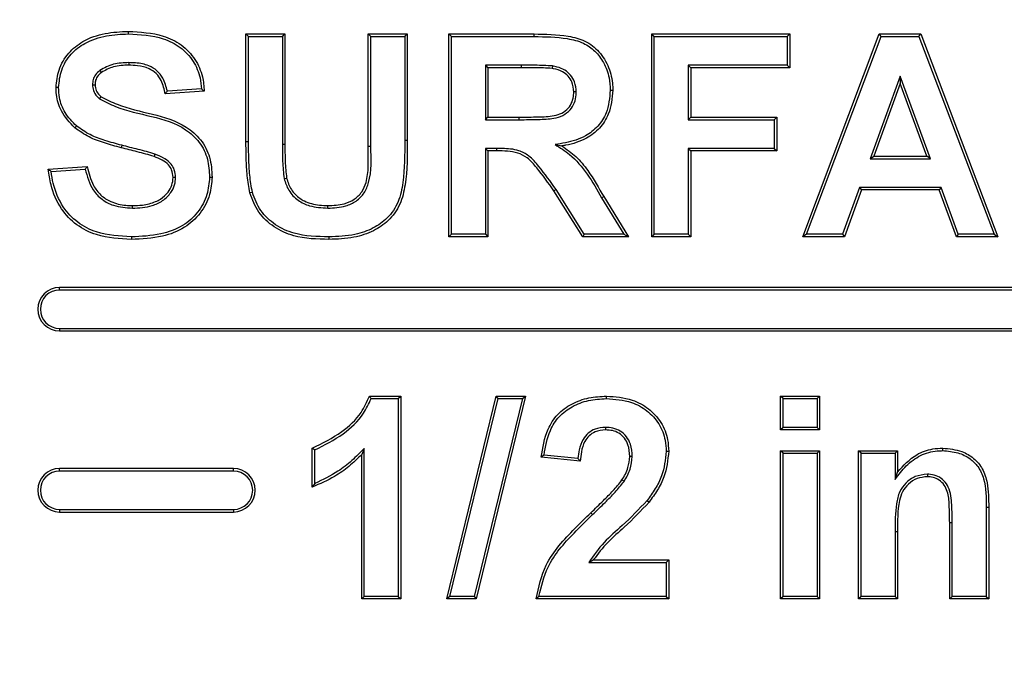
# Model space of a CAD drawing. Header units: inches. Extents: x 0.3 to 33.8, y 0.2 to 21.7.
# Tile 107 of 192: x 12.9824 to 13.0503, y 15.612 to 15.6573. Entities that reach past the tile are written whole.
import ezdxf

# ---------------------------------------------------------------- set-up
doc = ezdxf.new("R2010")
doc.units = ezdxf.units.IN
doc.header["$MEASUREMENT"] = 0
doc.layers.add('BORDERS', color=7, linetype='Continuous')
doc.styles.add('SLDTEXTSTYLE0', font='TXT', dxfattribs={"width": 0.75})
doc.dimstyles.new('SLDDIMSTYLE1', dxfattribs={"dimtxt": 0.137795, "dimasz": 0.13, "dimexe": 0, "dimexo": 0.0625, "dimgap": 0.034449, "dimtad": 1, "dimdec": 3, "dimlfac": 10, "dimrnd": 1e-09, "dimzin": 12, "dimdsep": 46, "dimtxsty": 'SLDTEXTSTYLE0', "dimsah": 1, "dimcen": 0.09, "dimadec": 0, "dimazin": 3, "dimtfac": 1, "dimtdec": 3, "dimtmove": 0, "dimatfit": 0, "dimfxl": 0, "dimfrac": 2, "dimtolj": 1, "dimtzin": 12, "dimarcsym": 0})

# ---------------------------------------------------------------- blocks, each defined once
blk = doc.blocks.new('_D_5')
at = {"layer": 'BORDERS'}
for p, q in [((13.95322, 15.925801), (13.95322, 16.175801)), ((13.16642, 15.925801), (13.99259, 15.925801)), ((13.95322, 15.925801), (13.95322, 15.176301)), ((13.528303, 15.707994), (13.528303, 15.749979)), ((13.528303, 15.749979), (13.747053, 15.749979)), ((13.747053, 15.749979), (13.747053, 15.707994)), ((13.528303, 15.402548), (13.528303, 15.360564)), ((13.747053, 15.360564), (13.747053, 15.402548)), ((13.528303, 15.360564), (13.747053, 15.360564)), ((12.874894, 15.176301), (13.99259, 15.176301)), ((13.95322, 15.176301), (13.95322, 14.926301))]:
    blk.add_line(p, q, dxfattribs=at)
for points in [[(13.95322, 15.925801), (13.97322, 16.055801), (13.93322, 16.055801)], [(13.95322, 15.176301), (13.93322, 15.046301), (13.97322, 15.046301)]]:
    blk.add_solid(points, dxfattribs=at)
at = {"layer": 'BORDERS', "char_height": 0.1377953, "attachment_point": 1, "rotation": 90, "style": 'SLDTEXTSTYLE0'}
for s, insert in [('7.495', (13.775592, 15.326187)), ('190', (13.569426, 15.402548))]:
    blk.add_mtext(s, dxfattribs=dict(at, insert=insert))

msp = doc.modelspace()

# ---------------------------------------------------------------- linework, layer by layer
at = {"color": 7, "linetype": 'Continuous', "lineweight": 25}
for p, q in [((12.989897, 15.656305), (12.989896, 15.65648)), ((12.998184, 15.656126), (12.998009, 15.656301)), ((12.998009, 15.656301), (13.000702, 15.656301)), ((12.998009, 15.648863), (12.998009, 15.656301)), ((12.998184, 15.656126), (13.000527, 15.656126)), ((12.998184, 15.648864), (12.998184, 15.656126)), ((13.000527, 15.656126), (13.000702, 15.656301)), ((13.000527, 15.656126), (13.000527, 15.648703)), ((13.000702, 15.656301), (13.000702, 15.648703)), ((13.00662, 15.656126), (13.006445, 15.656301)), ((13.006445, 15.648541), (13.006445, 15.656301)), ((13.006445, 15.656301), (13.009137, 15.656301)), ((13.00662, 15.64854), (13.00662, 15.656126)), ((13.00662, 15.656126), (13.008962, 15.656126)), ((13.008962, 15.656126), (13.009137, 15.656301)), ((13.008962, 15.656126), (13.008962, 15.648978)), ((13.009137, 15.656301), (13.009137, 15.648978)), ((13.012184, 15.656126), (13.012009, 15.656301)), ((13.012009, 15.656301), (13.017885, 15.656301)), ((13.012009, 15.642301), (13.012009, 15.656301)), ((13.012184, 15.656126), (13.017884, 15.656126)), ((13.012184, 15.642476), (13.012184, 15.656126)), ((13.017884, 15.656126), (13.017885, 15.656301)), ((13.026184, 15.656126), (13.026009, 15.656301)), ((13.026009, 15.642301), (13.026009, 15.656301)), ((13.026009, 15.656301), (13.035522, 15.656301)), ((13.026184, 15.642476), (13.026184, 15.656126)), ((13.026184, 15.656126), (13.035347, 15.656126)), ((13.035347, 15.656126), (13.035522, 15.656301)), ((13.035347, 15.656126), (13.035347, 15.654142)), ((13.035522, 15.656301), (13.035522, 15.653967)), ((13.03642, 15.642301), (13.041706, 15.656301)), ((13.036673, 15.642476), (13.041827, 15.656126)), ((13.041827, 15.656126), (13.041706, 15.656301)), ((13.041706, 15.656301), (13.044564, 15.656301)), ((13.041827, 15.656126), (13.044443, 15.656126)), ((13.044443, 15.656126), (13.044564, 15.656301)), ((13.044443, 15.656126), (13.049627, 15.642476)), ((13.044564, 15.656301), (13.049881, 15.642301)), ((12.987936, 15.653792), (12.988039, 15.65365)), ((12.98993, 15.654322), (12.98993, 15.654147)), ((13.01699, 15.654142), (13.014527, 15.654142)), ((13.014527, 15.654142), (13.014527, 15.650382)), ((13.014527, 15.654142), (13.014702, 15.653967)), ((13.014702, 15.653967), (13.014702, 15.650557)), ((13.01699, 15.653967), (13.014702, 15.653967)), ((13.01699, 15.654142), (13.01699, 15.653967)), ((13.019156, 15.654096), (13.01913, 15.653922)), ((13.028527, 15.654142), (13.028527, 15.650382)), ((13.028527, 15.654142), (13.028702, 15.653967)), ((13.035347, 15.654142), (13.028527, 15.654142)), ((13.035522, 15.653967), (13.028702, 15.653967)), ((13.028702, 15.653967), (13.028702, 15.650557)), ((13.035347, 15.654142), (13.035522, 15.653967)), ((13.04315, 15.6534), (13.041069, 15.64769)), ((13.04315, 15.6534), (13.04315, 15.65289)), ((13.04524, 15.64769), (13.04315, 15.6534)), ((12.985082, 15.652612), (12.984907, 15.652613)), ((12.987424, 15.652801), (12.987599, 15.652801)), ((12.995137, 15.652352), (12.992445, 15.652172)), ((12.994952, 15.652515), (12.992587, 15.652357)), ((13.023142, 15.652423), (13.023317, 15.652422)), ((13.04315, 15.65289), (13.041319, 15.647865)), ((13.04499, 15.647865), (13.04315, 15.65289)), ((12.987902, 15.651833), (12.988014, 15.651968)), ((13.0208, 15.652299), (13.020625, 15.652299)), ((13.014527, 15.650382), (13.014702, 15.650557)), ((13.014527, 15.650382), (13.016869, 15.650382)), ((13.014702, 15.650557), (13.016869, 15.650557)), ((13.016869, 15.650382), (13.016869, 15.650557)), ((13.028527, 15.650382), (13.028702, 15.650557)), ((13.028527, 15.650382), (13.03445, 15.650382)), ((13.028702, 15.650557), (13.034625, 15.650557)), ((13.03445, 15.650382), (13.034625, 15.650557)), ((13.03445, 15.650382), (13.03445, 15.648399)), ((13.034625, 15.650557), (13.034625, 15.648224)), ((12.986315, 15.649954), (12.9862, 15.649822)), ((13.008962, 15.648978), (13.009137, 15.648978)), ((12.989442, 15.648618), (12.989399, 15.648448)), ((12.998184, 15.648864), (12.998009, 15.648863)), ((13.000527, 15.648703), (13.000702, 15.648703)), ((13.00662, 15.64854), (13.006445, 15.648541)), ((13.014527, 15.648399), (13.014702, 15.648224)), ((13.015305, 15.648399), (13.014527, 15.648399)), ((13.014527, 15.648399), (13.014527, 15.642476)), ((13.015305, 15.648399), (13.015305, 15.648224)), ((13.019341, 15.648669), (13.019806, 15.648571)), ((13.03445, 15.648399), (13.028527, 15.648399)), ((13.028527, 15.648399), (13.028527, 15.642476)), ((13.028527, 15.648399), (13.028702, 15.648224)), ((13.03445, 15.648399), (13.034625, 15.648224)), ((12.99173, 15.648004), (12.991671, 15.647839)), ((13.015305, 15.648224), (13.014702, 15.648224)), ((13.014702, 15.648224), (13.014702, 15.642301)), ((13.028702, 15.648224), (13.028702, 15.642301)), ((13.034625, 15.648224), (13.028702, 15.648224)), ((13.041069, 15.64769), (13.041319, 15.647865)), ((13.041069, 15.64769), (13.04524, 15.64769)), ((13.041319, 15.647865), (13.04499, 15.647865)), ((13.04524, 15.64769), (13.04499, 15.647865)), ((12.984368, 15.646967), (12.987061, 15.647147)), ((12.984568, 15.646805), (12.986919, 15.646962)), ((12.993159, 15.646387), (12.992984, 15.646387)), ((12.995501, 15.646415), (12.995676, 15.646415)), ((13.00064, 15.646321), (13.000811, 15.646359)), ((13.019401, 15.645576), (13.019256, 15.645478)), ((13.021344, 15.642476), (13.019401, 15.645576)), ((13.04035, 15.645706), (13.039172, 15.642476)), ((13.040472, 15.645531), (13.039294, 15.642301)), ((13.045968, 15.645706), (13.04035, 15.645706)), ((13.04035, 15.645706), (13.040472, 15.645531)), ((13.045845, 15.645531), (13.040472, 15.645531)), ((13.045968, 15.645706), (13.045845, 15.645531)), ((13.047026, 15.642301), (13.045845, 15.645531)), ((13.047148, 15.642476), (13.045968, 15.645706)), ((12.998454, 15.645368), (12.998284, 15.645327)), ((13.021247, 15.642301), (13.019256, 15.645478)), ((13.022546, 15.644983), (13.022697, 15.645071)), ((13.022546, 15.644983), (13.024082, 15.642476)), ((13.022697, 15.645071), (13.024394, 15.642301)), ((12.990178, 15.644279), (12.990179, 15.644454)), ((13.003658, 15.644279), (13.003657, 15.644454)), ((12.990107, 15.642296), (12.990106, 15.642121)), ((13.003739, 15.642296), (13.003739, 15.642121)), ((13.012184, 15.642476), (13.012009, 15.642301)), ((13.014702, 15.642301), (13.012009, 15.642301)), ((13.014527, 15.642476), (13.012184, 15.642476)), ((13.014527, 15.642476), (13.014702, 15.642301)), ((13.021344, 15.642476), (13.021247, 15.642301)), ((13.024394, 15.642301), (13.021247, 15.642301)), ((13.024082, 15.642476), (13.021344, 15.642476)), ((13.024082, 15.642476), (13.024394, 15.642301)), ((13.026184, 15.642476), (13.026009, 15.642301)), ((13.028702, 15.642301), (13.026009, 15.642301)), ((13.028527, 15.642476), (13.026184, 15.642476)), ((13.028527, 15.642476), (13.028702, 15.642301)), ((13.036673, 15.642476), (13.03642, 15.642301)), ((13.039294, 15.642301), (13.03642, 15.642301)), ((13.039172, 15.642476), (13.036673, 15.642476)), ((13.039172, 15.642476), (13.039294, 15.642301)), ((13.047148, 15.642476), (13.047026, 15.642301)), ((13.049881, 15.642301), (13.047026, 15.642301)), ((13.049627, 15.642476), (13.047148, 15.642476)), ((13.049627, 15.642476), (13.049881, 15.642301)), ((13.08215, 15.638801), (12.98515, 15.638801)), ((12.98515, 15.638626), (12.98515, 15.638801)), ((13.08215, 15.638626), (12.98515, 15.638626)), ((12.98515, 15.635976), (13.08215, 15.635976)), ((12.98515, 15.635976), (12.98515, 15.635801)), ((12.98515, 15.635801), (13.08215, 15.635801)), ((13.006529, 15.631301), (13.008689, 15.631301)), ((13.008514, 15.631126), (13.008689, 15.631301)), ((13.008689, 15.631301), (13.008689, 15.617301)), ((13.011863, 15.617301), (13.015276, 15.631301)), ((13.017304, 15.631301), (13.013894, 15.617301)), ((13.015276, 15.631301), (13.017304, 15.631301)), ((13.015414, 15.631126), (13.015276, 15.631301)), ((13.017081, 15.631126), (13.017304, 15.631301)), ((13.022879, 15.631126), (13.022879, 15.631301)), ((13.034894, 15.631301), (13.037586, 15.631301)), ((13.035069, 15.631126), (13.034894, 15.631301)), ((13.034894, 15.628967), (13.034894, 15.631301)), ((13.037411, 15.631126), (13.037586, 15.631301)), ((13.037586, 15.631301), (13.037586, 15.628967)), ((13.00665, 15.631126), (13.008514, 15.631126)), ((13.008514, 15.631126), (13.008514, 15.617476)), ((13.012086, 15.617476), (13.015414, 15.631126)), ((13.017081, 15.631126), (13.013756, 15.617476)), ((13.015414, 15.631126), (13.017081, 15.631126)), ((13.035069, 15.629142), (13.035069, 15.631126)), ((13.035069, 15.631126), (13.037411, 15.631126)), ((13.037411, 15.631126), (13.037411, 15.629142)), ((13.022824, 15.629142), (13.022823, 15.628967)), ((13.035069, 15.629142), (13.034894, 15.628967)), ((13.037586, 15.628967), (13.034894, 15.628967)), ((13.037411, 15.629142), (13.035069, 15.629142)), ((13.037411, 15.629142), (13.037586, 15.628967)), ((13.002586, 15.625019), (13.002586, 15.627711)), ((13.002761, 15.625275), (13.002761, 15.62759)), ((13.006171, 15.627695), (13.005996, 15.627268)), ((13.005996, 15.617301), (13.005996, 15.627268)), ((13.006171, 15.617476), (13.006171, 15.627695)), ((13.020912, 15.627005), (13.018576, 15.627234)), ((13.027001, 15.627492), (13.027176, 15.627492)), ((13.034894, 15.627531), (13.037586, 15.627531)), ((13.035069, 15.627356), (13.034894, 15.627531)), ((13.034894, 15.617301), (13.034894, 15.627531)), ((13.035069, 15.617476), (13.035069, 15.627356)), ((13.035069, 15.627356), (13.037411, 15.627356)), ((13.037411, 15.627356), (13.037586, 15.627531)), ((13.037411, 15.627356), (13.037411, 15.617476)), ((13.037586, 15.627531), (13.037586, 15.617301)), ((13.040453, 15.627356), (13.040278, 15.627531)), ((13.040278, 15.617301), (13.040278, 15.627531)), ((13.040278, 15.627531), (13.042971, 15.627531)), ((13.040453, 15.627356), (13.042796, 15.627356)), ((13.040453, 15.617476), (13.040453, 15.627356)), ((13.042796, 15.627356), (13.042971, 15.627531)), ((13.042796, 15.627356), (13.042796, 15.625554)), ((13.042971, 15.627531), (13.042971, 15.626056)), ((13.046081, 15.627536), (13.046081, 15.627711)), ((13.021073, 15.626813), (13.018381, 15.627077)), ((13.024659, 15.627129), (13.024484, 15.62713)), ((12.98515, 15.626126), (12.98515, 15.626301)), ((12.99715, 15.626301), (12.98515, 15.626301)), ((12.99715, 15.626126), (12.98515, 15.626126)), ((12.99715, 15.626126), (12.99715, 15.626301)), ((13.042796, 15.625554), (13.042971, 15.626056)), ((13.04502, 15.625912), (13.045021, 15.625737)), ((13.024097, 15.625416), (13.023951, 15.625512)), ((13.02568, 15.624088), (13.025819, 15.623981)), ((12.98515, 15.623476), (12.99715, 15.623476)), ((12.98515, 15.623476), (12.98515, 15.623301)), ((12.98515, 15.623301), (12.99715, 15.623301)), ((12.99715, 15.623476), (12.99715, 15.623301)), ((13.021929, 15.623126), (13.021808, 15.623252)), ((13.049078, 15.623627), (13.049253, 15.623628)), ((13.049078, 15.623627), (13.049078, 15.617476)), ((13.049253, 15.623628), (13.049253, 15.617301)), ((13.046736, 15.622551), (13.046561, 15.622551)), ((13.046561, 15.617301), (13.046561, 15.622551)), ((13.046736, 15.617476), (13.046736, 15.622551)), ((13.042796, 15.621959), (13.042971, 15.621959)), ((13.042796, 15.621959), (13.042796, 15.617476)), ((13.042971, 15.621959), (13.042971, 15.617301)), ((13.021662, 15.619818), (13.021974, 15.619993)), ((13.021662, 15.619818), (13.027001, 15.619818)), ((13.021974, 15.619993), (13.027176, 15.619993)), ((13.027001, 15.619818), (13.027176, 15.619993)), ((13.027001, 15.619818), (13.027001, 15.617476)), ((13.027176, 15.619993), (13.027176, 15.617301)), ((13.006171, 15.617476), (13.005996, 15.617301)), ((13.008689, 15.617301), (13.005996, 15.617301)), ((13.008514, 15.617476), (13.006171, 15.617476)), ((13.008514, 15.617476), (13.008689, 15.617301)), ((13.012086, 15.617476), (13.011863, 15.617301)), ((13.013894, 15.617301), (13.011863, 15.617301)), ((13.013756, 15.617476), (13.012086, 15.617476)), ((13.013756, 15.617476), (13.013894, 15.617301)), ((13.027176, 15.617301), (13.018022, 15.617301)), ((13.027001, 15.617476), (13.018223, 15.617476)), ((13.027001, 15.617476), (13.027176, 15.617301)), ((13.035069, 15.617476), (13.034894, 15.617301)), ((13.037586, 15.617301), (13.034894, 15.617301)), ((13.037411, 15.617476), (13.035069, 15.617476)), ((13.037411, 15.617476), (13.037586, 15.617301)), ((13.040453, 15.617476), (13.040278, 15.617301)), ((13.042971, 15.617301), (13.040278, 15.617301)), ((13.042796, 15.617476), (13.040453, 15.617476)), ((13.042796, 15.617476), (13.042971, 15.617301)), ((13.046736, 15.617476), (13.046561, 15.617301)), ((13.049253, 15.617301), (13.046561, 15.617301)), ((13.049078, 15.617476), (13.046736, 15.617476)), ((13.049078, 15.617476), (13.049253, 15.617301))]:
    msp.add_line(p, q, dxfattribs=at)
at = {"color": 7, "linetype": 'Continuous', "lineweight": 25, "flags": 128}
msp.add_lwpolyline([(13.002761, 15.62759), (13.002674, 15.62765), (13.002586, 15.627711)], dxfattribs=at)
at = {"color": 7, "linetype": 'Continuous', "lineweight": 25}
for centre, radius, start, end in [((12.98515, 15.637301), 0.0015, 90, 270), ((12.98515, 15.637301), 0.001325, 90, 270), ((12.98515, 15.624801), 0.0015, 90, 270), ((12.98515, 15.624801), 0.001325, 90, 270), ((12.99715, 15.624801), 0.0015, 270, 90), ((12.99715, 15.624801), 0.001325, 270, 90)]:
    msp.add_arc(centre, radius, start, end, dxfattribs=at)
for points, knots in [([(12.984907, 15.652613), (12.984948, 15.653019), (12.985035, 15.653877), (12.98571, 15.655014), (12.986829, 15.655912), (12.988279, 15.656409), (12.989359, 15.656457), (12.989896, 15.65648)], [0, 0, 0, 0, 0.1720521, 0.3633357, 0.5420264, 0.7723935, 1, 1, 1, 1]), ([(12.989896, 15.65648), (12.990713, 15.656438), (12.991993, 15.656372), (12.993588, 15.655611), (12.994539, 15.654608), (12.995043, 15.653455), (12.995109, 15.652687), (12.995137, 15.652352)], [0, 0, 0, 0, 0.324005, 0.507748, 0.692581, 0.865868, 1, 1, 1, 1]), ([(12.985082, 15.652612), (12.985125, 15.653019), (12.985215, 15.653855), (12.985884, 15.654944), (12.986972, 15.655785), (12.988362, 15.656241), (12.989393, 15.656284), (12.989897, 15.656305)], [0, 0, 0, 0, 0.1791571, 0.367959, 0.5448475, 0.777805, 1, 1, 1, 1]), ([(12.989897, 15.656305), (12.990715, 15.656263), (12.991974, 15.656198), (12.993519, 15.655439), (12.994413, 15.654473), (12.994855, 15.653431), (12.994925, 15.652767), (12.994952, 15.652515)], [0, 0, 0, 0, 0.344295, 0.529802, 0.716358, 0.8925, 1, 1, 1, 1]), ([(13.017884, 15.656126), (13.018653, 15.656114), (13.019805, 15.656097), (13.021262, 15.655749), (13.022127, 15.655143), (13.022734, 15.654308), (13.023094, 15.653372), (13.023127, 15.652711), (13.023142, 15.652423)], [0, 0, 0, 0, 0.312097, 0.468159, 0.600181, 0.731865, 0.883021, 1, 1, 1, 1]), ([(13.017885, 15.656301), (13.018674, 15.656289), (13.019865, 15.656272), (13.021437, 15.65588), (13.022439, 15.655104), (13.02309, 15.654013), (13.023305, 15.653065), (13.023315, 15.652535), (13.023317, 15.652422)], [0, 0, 0, 0, 0.309186, 0.466426, 0.625791, 0.791999, 0.955795, 1, 1, 1, 1]), ([(12.987936, 15.653792), (12.987825, 15.653698), (12.987619, 15.653523), (12.987451, 15.653162), (12.987433, 15.652919), (12.987424, 15.652801)], [0, 0, 0, 0, 0.372574, 0.69449, 1, 1, 1, 1]), ([(12.98993, 15.654322), (12.989752, 15.654317), (12.989397, 15.654307), (12.988701, 15.654205), (12.988239, 15.653956), (12.987936, 15.653792)], [0, 0, 0, 0, 0.25514, 0.51072, 1, 1, 1, 1]), ([(12.98993, 15.654147), (12.989752, 15.654142), (12.989397, 15.654131), (12.988737, 15.65403), (12.988309, 15.653797), (12.988039, 15.65365)], [0, 0, 0, 0, 0.269262, 0.539035, 1, 1, 1, 1]), ([(12.992587, 15.652357), (12.992505, 15.652668), (12.992366, 15.653189), (12.99189, 15.653792), (12.991238, 15.654175), (12.990554, 15.654307), (12.990086, 15.654318), (12.98993, 15.654322)], [0, 0, 0, 0, 0.261636, 0.438008, 0.614885, 0.871744, 1, 1, 1, 1]), ([(12.992445, 15.652172), (12.992375, 15.652485), (12.992261, 15.652993), (12.991844, 15.653593), (12.991272, 15.65397), (12.990604, 15.654128), (12.990129, 15.654141), (12.98993, 15.654147)], [0, 0, 0, 0, 0.2672401, 0.4333943, 0.6004867, 0.8322928, 1, 1, 1, 1]), ([(13.019156, 15.654096), (13.018955, 15.654108), (13.018554, 15.654134), (13.017832, 15.65414), (13.01731, 15.654141), (13.01699, 15.654142)], [0, 0, 0, 0, 0.278297, 0.556183, 1, 1, 1, 1]), ([(13.01913, 15.653922), (13.018929, 15.653935), (13.018528, 15.653959), (13.017814, 15.653965), (13.017302, 15.653967), (13.01699, 15.653967)], [0, 0, 0, 0, 0.281804, 0.563161, 1, 1, 1, 1]), ([(13.020625, 15.652299), (13.020604, 15.652537), (13.02057, 15.652938), (13.020249, 15.653412), (13.019818, 15.653744), (13.019414, 15.653867), (13.019166, 15.653915), (13.01913, 15.653922)], [0, 0, 0, 0, 0.290777, 0.488712, 0.686326, 0.954902, 1, 1, 1, 1]), ([(13.0208, 15.652299), (13.020781, 15.652536), (13.020748, 15.652953), (13.020433, 15.653474), (13.020011, 15.65383), (13.019561, 15.654014), (13.019267, 15.654073), (13.019156, 15.654096)], [0, 0, 0, 0, 0.262987, 0.463149, 0.663087, 0.873552, 1, 1, 1, 1]), ([(12.988039, 15.65365), (12.987928, 15.653555), (12.987734, 15.653387), (12.987615, 15.653066), (12.987604, 15.652879), (12.987599, 15.652801)], [0, 0, 0, 0, 0.435692, 0.762198, 1, 1, 1, 1]), ([(12.9862, 15.649822), (12.985853, 15.650191), (12.985237, 15.650847), (12.984932, 15.651894), (12.984912, 15.652447), (12.984907, 15.652613)], [0, 0, 0, 0, 0.473799, 0.842965, 1, 1, 1, 1]), ([(12.986315, 15.649954), (12.986031, 15.650247), (12.98549, 15.650804), (12.985127, 15.651777), (12.985094, 15.652377), (12.985082, 15.652612)], [0, 0, 0, 0, 0.402466, 0.76658, 1, 1, 1, 1]), ([(12.987424, 15.652801), (12.987436, 15.652664), (12.987463, 15.652368), (12.987672, 15.652043), (12.987845, 15.651885), (12.987902, 15.651833)], [0, 0, 0, 0, 0.368617, 0.790901, 1, 1, 1, 1]), ([(12.987599, 15.652801), (12.987614, 15.652662), (12.987643, 15.652393), (12.98784, 15.652126), (12.987975, 15.652004), (12.988014, 15.651968)], [0, 0, 0, 0, 0.430064, 0.8328123, 1, 1, 1, 1]), ([(12.992587, 15.652357), (12.99257, 15.652335), (12.992538, 15.652293), (12.992491, 15.652231), (12.99246, 15.652192), (12.992445, 15.652172)], [0, 0, 0, 0, 0.364016, 0.682008, 1, 1, 1, 1]), ([(12.994952, 15.652515), (12.994983, 15.652488), (12.995045, 15.652433), (12.995107, 15.652379), (12.995137, 15.652352)], [0, 0, 0, 0, 0.5, 1, 1, 1, 1]), ([(13.023142, 15.652423), (13.023096, 15.651887), (13.023018, 15.650985), (13.022327, 15.649895), (13.021357, 15.649137), (13.020294, 15.648822), (13.019579, 15.648707), (13.019341, 15.648669)], [0, 0, 0, 0, 0.2673093, 0.4502289, 0.6336059, 0.8781139, 1, 1, 1, 1]), ([(13.023317, 15.652422), (13.023267, 15.651857), (13.023182, 15.650906), (13.022447, 15.649763), (13.021428, 15.648975), (13.020476, 15.648687), (13.019893, 15.648586), (13.019806, 15.648571)], [0, 0, 0, 0, 0.291989, 0.490915, 0.690286, 0.953845, 1, 1, 1, 1]), ([(12.987902, 15.651833), (12.988266, 15.651643), (12.990138, 15.650669), (12.992909, 15.650625), (12.99485, 15.648867), (12.995431, 15.647689), (12.995478, 15.646836), (12.995501, 15.646415)], [0, 0, 0, 0, 0.120927, 0.623215, 0.749625, 0.876337, 1, 1, 1, 1]), ([(12.988014, 15.651968), (12.98838, 15.651782), (12.990235, 15.650843), (12.992967, 15.650761), (12.994943, 15.649036), (12.995594, 15.647797), (12.995648, 15.64688), (12.995676, 15.646415)], [0, 0, 0, 0, 0.119346, 0.604839, 0.734998, 0.865475, 1, 1, 1, 1]), ([(13.016869, 15.650382), (13.017304, 15.650387), (13.018101, 15.650397), (13.019113, 15.65043), (13.019881, 15.650644), (13.020388, 15.651026), (13.020703, 15.651542), (13.020786, 15.651984), (13.020797, 15.652234), (13.0208, 15.652299)], [0, 0, 0, 0, 0.261498, 0.47871, 0.606048, 0.734139, 0.849747, 0.960853, 1, 1, 1, 1]), ([(13.016869, 15.650557), (13.017304, 15.650563), (13.018106, 15.650573), (13.019099, 15.6506), (13.019814, 15.650814), (13.020257, 15.65115), (13.020536, 15.651606), (13.020612, 15.652006), (13.020622, 15.652235), (13.020625, 15.652299)], [0, 0, 0, 0, 0.276634, 0.510141, 0.627374, 0.745202, 0.854271, 0.959398, 1, 1, 1, 1]), ([(12.989399, 15.648448), (12.989012, 15.648553), (12.98826, 15.648756), (12.987151, 15.649156), (12.98652, 15.649598), (12.9862, 15.649822)], [0, 0, 0, 0, 0.343603, 0.667034, 1, 1, 1, 1]), ([(12.989442, 15.648618), (12.989055, 15.648723), (12.988316, 15.648922), (12.987234, 15.649313), (12.986624, 15.649738), (12.986315, 15.649954)], [0, 0, 0, 0, 0.3518969, 0.6713235, 1, 1, 1, 1]), ([(13.008962, 15.648978), (13.008964, 15.647997), (13.008966, 15.646565), (13.008589, 15.644692), (13.007844, 15.643581), (13.006769, 15.642832), (13.005395, 15.642351), (13.004342, 15.642316), (13.003739, 15.642296)], [0, 0, 0, 0, 0.294748, 0.4306, 0.568136, 0.684744, 0.819581, 1, 1, 1, 1]), ([(13.009137, 15.648978), (13.009143, 15.647944), (13.009151, 15.646448), (13.008705, 15.644513), (13.007907, 15.643397), (13.006776, 15.642636), (13.005373, 15.642174), (13.004317, 15.64214), (13.003739, 15.642121)], [0, 0, 0, 0, 0.302053, 0.437168, 0.573717, 0.692128, 0.831211, 1, 1, 1, 1]), ([(12.991671, 15.647839), (12.991479, 15.647899), (12.991095, 15.648017), (12.990521, 15.648164), (12.989956, 15.64831), (12.989585, 15.648402), (12.989399, 15.648448)], [0, 0, 0, 0, 0.256205, 0.51231, 0.75615, 1, 1, 1, 1]), ([(12.99173, 15.648004), (12.991538, 15.648064), (12.991154, 15.648182), (12.990577, 15.64833), (12.990007, 15.648477), (12.98963, 15.648571), (12.989442, 15.648618)], [0, 0, 0, 0, 0.254384, 0.508678, 0.754334, 1, 1, 1, 1]), ([(12.998284, 15.645327), (12.998215, 15.645723), (12.99808, 15.646505), (12.998023, 15.64769), (12.998014, 15.648472), (12.998009, 15.648863)], [0, 0, 0, 0, 0.339669, 0.669459, 1, 1, 1, 1]), ([(12.998454, 15.645368), (12.998386, 15.645765), (12.998253, 15.64654), (12.998198, 15.647711), (12.998189, 15.648479), (12.998184, 15.648864)], [0, 0, 0, 0, 0.343674, 0.67148, 1, 1, 1, 1]), ([(13.000527, 15.648703), (13.000527, 15.648502), (13.000528, 15.6481), (13.000537, 15.647305), (13.000599, 15.646713), (13.00064, 15.646321)], [0, 0, 0, 0, 0.252464, 0.50495, 1, 1, 1, 1]), ([(13.000702, 15.648703), (13.000702, 15.648503), (13.000703, 15.648101), (13.000712, 15.647318), (13.000772, 15.646738), (13.000811, 15.646359)], [0, 0, 0, 0, 0.2564514, 0.512925, 1, 1, 1, 1]), ([(13.003657, 15.644454), (13.004042, 15.64447), (13.004674, 15.644497), (13.00549, 15.644851), (13.006037, 15.645367), (13.006521, 15.646528), (13.006438, 15.647628), (13.006444, 15.648456), (13.006445, 15.648541)], [0, 0, 0, 0, 0.196422, 0.322713, 0.449254, 0.573382, 0.956314, 1, 1, 1, 1]), ([(13.003658, 15.644279), (13.004078, 15.644298), (13.004762, 15.644327), (13.005631, 15.644734), (13.006207, 15.645297), (13.00671, 15.646586), (13.006659, 15.647695), (13.00662, 15.64854)], [0, 0, 0, 0, 0.20432, 0.333417, 0.462633, 0.590122, 1, 1, 1, 1]), ([(13.019401, 15.645576), (13.019018, 15.646112), (13.018439, 15.64692), (13.017612, 15.64788), (13.016728, 15.648343), (13.015946, 15.648393), (13.015435, 15.648397), (13.015305, 15.648399)], [0, 0, 0, 0, 0.374267, 0.564695, 0.709898, 0.926003, 1, 1, 1, 1]), ([(13.019341, 15.648669), (13.019681, 15.648453), (13.020538, 15.647909), (13.021621, 15.646626), (13.022233, 15.645539), (13.022546, 15.644983)], [0, 0, 0, 0, 0.243394, 0.612846, 1, 1, 1, 1]), ([(13.019806, 15.648571), (13.020138, 15.648341), (13.020822, 15.647868), (13.021793, 15.646664), (13.02235, 15.645683), (13.022697, 15.645071)], [0, 0, 0, 0, 0.26291, 0.540726, 1, 1, 1, 1]), ([(12.992984, 15.646387), (12.992966, 15.646571), (12.992936, 15.646891), (12.992651, 15.647318), (12.992222, 15.647627), (12.991861, 15.647766), (12.991671, 15.647839)], [0, 0, 0, 0, 0.259629, 0.450427, 0.710178, 1, 1, 1, 1]), ([(12.993159, 15.646387), (12.993143, 15.64657), (12.993114, 15.646907), (12.992842, 15.647374), (12.992372, 15.647753), (12.991962, 15.647914), (12.99173, 15.648004)], [0, 0, 0, 0, 0.23482, 0.433023, 0.679207, 1, 1, 1, 1]), ([(13.019256, 15.645478), (13.018872, 15.646014), (13.018303, 15.646808), (13.0175, 15.647744), (13.016543, 15.648233), (13.015802, 15.648227), (13.015305, 15.648224)], [0, 0, 0, 0, 0.386841, 0.573838, 0.713837, 1, 1, 1, 1]), ([(12.984568, 15.646805), (12.984534, 15.646832), (12.984468, 15.646886), (12.984401, 15.64694), (12.984368, 15.646967)], [0, 0, 0, 0, 0.5, 1, 1, 1, 1]), ([(12.990106, 15.642121), (12.98929, 15.642167), (12.987962, 15.642241), (12.986282, 15.643059), (12.985149, 15.644262), (12.984566, 15.645654), (12.984422, 15.646609), (12.984368, 15.646967)], [0, 0, 0, 0, 0.289816, 0.471635, 0.65423, 0.870325, 1, 1, 1, 1]), ([(12.986919, 15.646962), (12.986942, 15.646993), (12.986989, 15.647054), (12.987037, 15.647116), (12.987061, 15.647147)], [0, 0, 0, 0, 0.5, 1, 1, 1, 1]), ([(12.986919, 15.646962), (12.987058, 15.646464), (12.98728, 15.645675), (12.988048, 15.644846), (12.988988, 15.644359), (12.989733, 15.644309), (12.990178, 15.644279)], [0, 0, 0, 0, 0.329182, 0.521817, 0.714358, 1, 1, 1, 1]), ([(12.987061, 15.647147), (12.98717, 15.6467), (12.987346, 15.645979), (12.987962, 15.645145), (12.988745, 15.644652), (12.989523, 15.644474), (12.990026, 15.644459), (12.990179, 15.644454)], [0, 0, 0, 0, 0.300559, 0.48393, 0.66792, 0.899014, 1, 1, 1, 1]), ([(12.990107, 15.642296), (12.989289, 15.642342), (12.987982, 15.642415), (12.98635, 15.643231), (12.985272, 15.644403), (12.98475, 15.645683), (12.984612, 15.646534), (12.984568, 15.646805)], [0, 0, 0, 0, 0.305934, 0.489458, 0.673741, 0.89629, 1, 1, 1, 1]), ([(12.995676, 15.646415), (12.99564, 15.646009), (12.995562, 15.645123), (12.994907, 15.643877), (12.993772, 15.642837), (12.992095, 15.64221), (12.990826, 15.642153), (12.990106, 15.642121)], [0, 0, 0, 0, 0.153744, 0.335395, 0.519287, 0.727396, 1, 1, 1, 1]), ([(12.995501, 15.646415), (12.995463, 15.646009), (12.995383, 15.645144), (12.994734, 15.643944), (12.993625, 15.642957), (12.992008, 15.642378), (12.990788, 15.642326), (12.990107, 15.642296)], [0, 0, 0, 0, 0.159403, 0.339437, 0.521161, 0.732356, 1, 1, 1, 1]), ([(12.990178, 15.644279), (12.990642, 15.644302), (12.991373, 15.644338), (12.992287, 15.644766), (12.992818, 15.645283), (12.993116, 15.645855), (12.993145, 15.646221), (12.993159, 15.646387)], [0, 0, 0, 0, 0.339271, 0.535046, 0.731336, 0.877741, 1, 1, 1, 1]), ([(12.990179, 15.644454), (12.990408, 15.644461), (12.9908, 15.644471), (12.991333, 15.644572), (12.991755, 15.644706), (12.99221, 15.644953), (12.99262, 15.645326), (12.992934, 15.64585), (12.992967, 15.64621), (12.992984, 15.646387)], [0, 0, 0, 0, 0.180557, 0.309791, 0.428288, 0.52929, 0.717375, 0.86105, 1, 1, 1, 1]), ([(13.00064, 15.646321), (13.000728, 15.646043), (13.000915, 15.645459), (13.001566, 15.644797), (13.002512, 15.644344), (13.00323, 15.644304), (13.003658, 15.644279)], [0, 0, 0, 0, 0.21896, 0.460075, 0.678706, 1, 1, 1, 1]), ([(13.000811, 15.646359), (13.0009, 15.646079), (13.001034, 15.64566), (13.001411, 15.645222), (13.001714, 15.644958), (13.00209, 15.644739), (13.002544, 15.644573), (13.00309, 15.644472), (13.003467, 15.64446), (13.003657, 15.644454)], [0, 0, 0, 0, 0.232751, 0.348546, 0.45998, 0.555358, 0.696611, 0.846829, 1, 1, 1, 1]), ([(13.003739, 15.642121), (13.002912, 15.642137), (13.001588, 15.642163), (12.999925, 15.642921), (12.998804, 15.643941), (12.998457, 15.644867), (12.998284, 15.645327)], [0, 0, 0, 0, 0.357396, 0.572251, 0.787605, 1, 1, 1, 1]), ([(13.003739, 15.642296), (13.002923, 15.642311), (13.00163, 15.642334), (13.000018, 15.643074), (12.99895, 15.644048), (12.998618, 15.644931), (12.998454, 15.645368)], [0, 0, 0, 0, 0.365264, 0.577838, 0.790931, 1, 1, 1, 1]), ([(13.002586, 15.627711), (13.003284, 15.628053), (13.004547, 15.628671), (13.00592, 15.629955), (13.006355, 15.630916), (13.006529, 15.631301)], [0, 0, 0, 0, 0.4253777, 0.7697493, 1, 1, 1, 1]), ([(13.00665, 15.631126), (13.00663, 15.631155), (13.00659, 15.631213), (13.00655, 15.631271), (13.006529, 15.631301)], [0, 0, 0, 0, 0.5, 1, 1, 1, 1]), ([(13.018381, 15.627077), (13.018485, 15.62774), (13.018652, 15.628807), (13.019464, 15.63008), (13.020475, 15.630812), (13.021648, 15.631237), (13.022474, 15.63128), (13.022879, 15.631301)], [0, 0, 0, 0, 0.289144, 0.465104, 0.641356, 0.82373, 1, 1, 1, 1]), ([(13.022879, 15.631301), (13.023486, 15.631261), (13.024522, 15.631193), (13.025825, 15.630477), (13.026697, 15.629519), (13.027125, 15.628453), (13.027162, 15.62776), (13.027176, 15.627492)], [0, 0, 0, 0, 0.280239, 0.478628, 0.67692, 0.87533, 1, 1, 1, 1]), ([(13.002761, 15.62759), (13.00343, 15.627926), (13.004695, 15.628562), (13.006041, 15.629831), (13.006488, 15.630781), (13.00665, 15.631126)], [0, 0, 0, 0, 0.417234, 0.788319, 1, 1, 1, 1]), ([(13.018576, 15.627234), (13.018678, 15.627815), (13.018844, 15.628771), (13.019574, 15.629932), (13.020515, 15.63063), (13.021646, 15.631059), (13.022462, 15.631103), (13.022879, 15.631126)], [0, 0, 0, 0, 0.271716, 0.446718, 0.622091, 0.806985, 1, 1, 1, 1]), ([(13.022879, 15.631126), (13.023466, 15.631088), (13.024462, 15.631024), (13.025713, 15.630339), (13.026545, 15.629425), (13.026953, 15.628407), (13.026988, 15.627747), (13.027001, 15.627492)], [0, 0, 0, 0, 0.283085, 0.480774, 0.678358, 0.876064, 1, 1, 1, 1]), ([(13.022824, 15.629142), (13.022575, 15.629123), (13.02214, 15.629088), (13.021602, 15.628758), (13.021201, 15.628273), (13.020991, 15.627656), (13.020936, 15.627205), (13.020912, 15.627005)], [0, 0, 0, 0, 0.230349, 0.402355, 0.574282, 0.810911, 1, 1, 1, 1]), ([(13.022823, 15.628967), (13.022573, 15.628946), (13.022157, 15.628909), (13.021666, 15.628577), (13.021318, 15.62811), (13.021135, 15.627494), (13.021093, 15.627031), (13.021073, 15.626813)], [0, 0, 0, 0, 0.237088, 0.394716, 0.552283, 0.790185, 1, 1, 1, 1]), ([(13.024484, 15.62713), (13.024467, 15.62741), (13.02444, 15.627861), (13.024141, 15.628419), (13.02376, 15.62876), (13.023297, 15.628943), (13.02298, 15.628959), (13.022823, 15.628967)], [0, 0, 0, 0, 0.295557, 0.478191, 0.661627, 0.833055, 1, 1, 1, 1]), ([(13.024659, 15.627129), (13.024641, 15.627424), (13.024611, 15.627912), (13.024286, 15.628523), (13.023861, 15.628908), (13.023346, 15.629114), (13.022995, 15.629133), (13.022824, 15.629142)], [0, 0, 0, 0, 0.284559, 0.471138, 0.658457, 0.833554, 1, 1, 1, 1]), ([(13.005996, 15.627268), (13.005708, 15.626987), (13.005131, 15.626425), (13.004, 15.625633), (13.003108, 15.625245), (13.002586, 15.625019)], [0, 0, 0, 0, 0.292938, 0.586234, 1, 1, 1, 1]), ([(13.006171, 15.627695), (13.005891, 15.627407), (13.00533, 15.62683), (13.004217, 15.62596), (13.003306, 15.625531), (13.002761, 15.625275)], [0, 0, 0, 0, 0.28591, 0.572569, 1, 1, 1, 1]), ([(13.018576, 15.627234), (13.018544, 15.627208), (13.018479, 15.627155), (13.018414, 15.627103), (13.018381, 15.627077)], [0, 0, 0, 0, 0.5, 1, 1, 1, 1]), ([(13.027001, 15.627492), (13.026941, 15.626911), (13.026847, 15.626002), (13.026264, 15.624893), (13.025876, 15.624358), (13.02568, 15.624088)], [0, 0, 0, 0, 0.4663154, 0.7300388, 1, 1, 1, 1]), ([(13.027176, 15.627492), (13.027113, 15.626887), (13.027016, 15.625946), (13.026415, 15.624803), (13.026019, 15.624257), (13.025819, 15.623981)], [0, 0, 0, 0, 0.470907, 0.732392, 1, 1, 1, 1]), ([(13.042796, 15.625554), (13.043039, 15.625875), (13.043528, 15.626522), (13.044511, 15.627263), (13.045432, 15.627518), (13.045955, 15.627532), (13.046081, 15.627536)], [0, 0, 0, 0, 0.301469, 0.607099, 0.905477, 1, 1, 1, 1]), ([(13.042971, 15.626056), (13.043376, 15.626507), (13.044047, 15.627253), (13.045234, 15.62767), (13.045853, 15.6277), (13.046081, 15.627711)], [0, 0, 0, 0, 0.4900065, 0.8122042, 1, 1, 1, 1]), ([(13.046081, 15.627711), (13.046531, 15.627665), (13.047294, 15.627588), (13.048255, 15.627049), (13.048876, 15.62628), (13.049246, 15.625099), (13.04925, 15.624193), (13.049253, 15.623628)], [0, 0, 0, 0, 0.2266942, 0.3843383, 0.5436127, 0.7150342, 1, 1, 1, 1]), ([(13.046081, 15.627536), (13.046434, 15.627507), (13.047101, 15.627452), (13.047946, 15.627044), (13.04858, 15.626423), (13.04908, 15.625276), (13.049079, 15.624295), (13.049078, 15.623627)], [0, 0, 0, 0, 0.186562, 0.352717, 0.485799, 0.649698, 1, 1, 1, 1]), ([(13.020912, 15.627005), (13.020931, 15.626982), (13.020968, 15.626938), (13.021022, 15.626874), (13.021056, 15.626834), (13.021073, 15.626813)], [0, 0, 0, 0, 0.363255, 0.681627, 1, 1, 1, 1]), ([(13.023951, 15.625512), (13.024032, 15.625648), (13.024194, 15.625919), (13.024423, 15.626453), (13.02446, 15.626871), (13.024484, 15.62713)], [0, 0, 0, 0, 0.274938, 0.550635, 1, 1, 1, 1]), ([(13.024097, 15.625416), (13.024178, 15.625552), (13.024341, 15.625823), (13.024588, 15.626384), (13.024631, 15.626836), (13.024659, 15.627129)], [0, 0, 0, 0, 0.259928, 0.520489, 1, 1, 1, 1]), ([(13.04502, 15.625912), (13.044735, 15.62588), (13.044183, 15.625818), (13.043521, 15.625342), (13.043052, 15.624685), (13.042795, 15.623526), (13.042795, 15.622598), (13.042796, 15.621959)], [0, 0, 0, 0, 0.164445, 0.319391, 0.458628, 0.627537, 1, 1, 1, 1]), ([(13.046736, 15.622551), (13.046731, 15.622961), (13.046722, 15.623785), (13.04663, 15.624822), (13.046188, 15.625473), (13.045756, 15.625783), (13.045341, 15.625901), (13.045096, 15.625909), (13.04502, 15.625912)], [0, 0, 0, 0, 0.289322, 0.581203, 0.704413, 0.828059, 0.946771, 1, 1, 1, 1]), ([(13.002761, 15.625275), (13.002732, 15.625232), (13.002674, 15.625146), (13.002615, 15.625061), (13.002586, 15.625019)], [0, 0, 0, 0, 0.5, 1, 1, 1, 1]), ([(13.021808, 15.623252), (13.022096, 15.623531), (13.022612, 15.624033), (13.02335, 15.624766), (13.02375, 15.625263), (13.023951, 15.625512)], [0, 0, 0, 0, 0.386409, 0.69258, 1, 1, 1, 1]), ([(13.021929, 15.623126), (13.022217, 15.623405), (13.022738, 15.623911), (13.023486, 15.624653), (13.023893, 15.625162), (13.024097, 15.625416)], [0, 0, 0, 0, 0.381599, 0.69015, 1, 1, 1, 1]), ([(13.045021, 15.625737), (13.044782, 15.625713), (13.044301, 15.625664), (13.043702, 15.625265), (13.04328, 15.624725), (13.042943, 15.623612), (13.042959, 15.622677), (13.042971, 15.621959)], [0, 0, 0, 0, 0.146253, 0.293847, 0.428162, 0.561151, 1, 1, 1, 1]), ([(13.046561, 15.622551), (13.046555, 15.622962), (13.046545, 15.623688), (13.046481, 15.624589), (13.046201, 15.62518), (13.045853, 15.625521), (13.045437, 15.625713), (13.045153, 15.625729), (13.045021, 15.625737)], [0, 0, 0, 0, 0.308857, 0.544201, 0.666257, 0.78887, 0.901623, 1, 1, 1, 1]), ([(13.02568, 15.624088), (13.025126, 15.6235), (13.02418, 15.622497), (13.022654, 15.621248), (13.021994, 15.620297), (13.021662, 15.619818)], [0, 0, 0, 0, 0.412387, 0.703851, 1, 1, 1, 1]), ([(13.025819, 15.623981), (13.025264, 15.623393), (13.024355, 15.622427), (13.022928, 15.621238), (13.022293, 15.620409), (13.021974, 15.619993)], [0, 0, 0, 0, 0.436932, 0.717083, 1, 1, 1, 1]), ([(13.018022, 15.617301), (13.018202, 15.618106), (13.018617, 15.619972), (13.020312, 15.621789), (13.021441, 15.622893), (13.021808, 15.623252)], [0, 0, 0, 0, 0.3391332, 0.7850723, 1, 1, 1, 1]), ([(13.018223, 15.617476), (13.01839, 15.618173), (13.018789, 15.619836), (13.020372, 15.621598), (13.021499, 15.622704), (13.021929, 15.623126)], [0, 0, 0, 0, 0.308802, 0.736208, 1, 1, 1, 1]), ([(13.018223, 15.617476), (13.018189, 15.617446), (13.018122, 15.617388), (13.018055, 15.61733), (13.018022, 15.617301)], [0, 0, 0, 0, 0.5, 1, 1, 1, 1])]:
    msp.add_open_spline(points, degree=3, knots=knots, dxfattribs=at)

# ---------------------------------------------------------------- dimensions: what is measured, and where the dimension line sits
at = {"layer": 'BORDERS'}
dim = msp.add_linear_dim(base=(13.95322, 15.176301), p1=(13.12705, 15.925801), p2=(12.835524, 15.176301), angle=90, dimstyle='SLDDIMSTYLE1', dxfattribs=at)
dim.commit()
dim.dimension.update_dxf_attribs({"geometry": '_D_5', "text_midpoint": (13.95322, 15.555271), "dimtype": 160})

doc.saveas('drawing.dxf')
